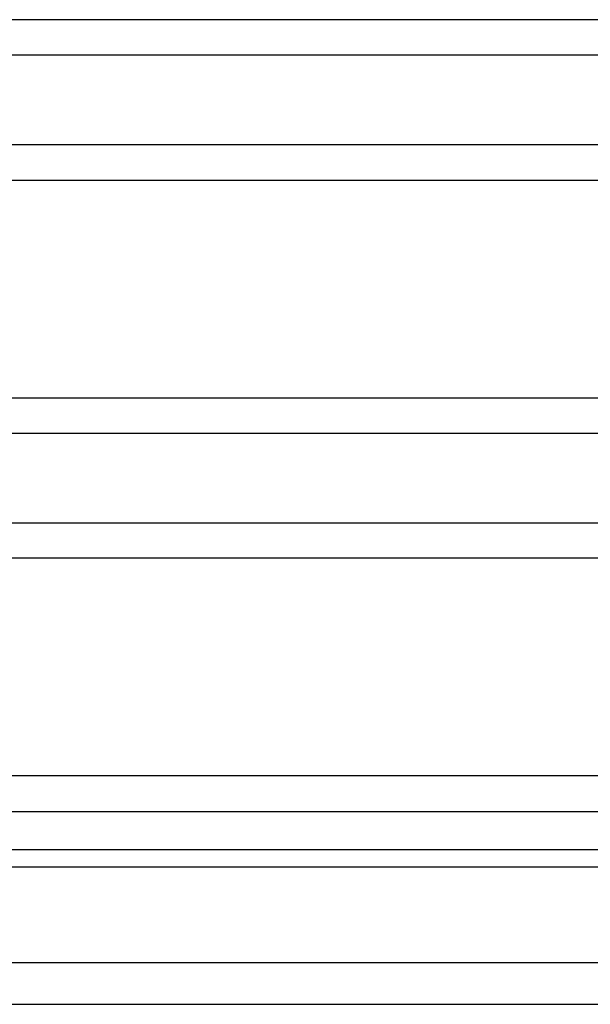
# Model space of a CAD drawing. Header units: inches. Extents: x 0 to 34, y 0 to 22.
# Tile 5 of 75: x 4.644 to 5.24, y 4.814 to 5.843. Entities that reach past the tile are written whole.
import ezdxf

# ---------------------------------------------------------------- set-up
doc = ezdxf.new("R2010")
doc.units = ezdxf.units.IN
doc.header["$LTSCALE"] = 1.87
doc.header["$MEASUREMENT"] = 0
doc.layers.get('0').update_dxf_attribs({"linetype": 'CONTINUOUS'})

msp = doc.modelspace()

# ---------------------------------------------------------------- linework, layer by layer
at = {"color": 7, "linetype": 'CONTINUOUS'}
for p, q in [((7.3208, 5.8433), (3.95, 5.8433)), ((7.2537, 5.8063), (4.0171, 5.8063)), ((7.2537, 5.7124), (4.0171, 5.7124)), ((3.95, 5.6755), (7.3208, 5.6755)), ((4.3543, 5.4483), (6.9165, 5.4483)), ((4.6069, 5.4113), (6.6639, 5.4113)), ((4.6069, 5.3174), (6.6639, 5.3174)), ((6.9165, 5.2805), (4.3543, 5.2805)), ((7.3208, 5.0533), (3.95, 5.0533)), ((4.0447, 5.016), (7.2262, 5.016)), ((4.0447, 4.9761), (7.2262, 4.9761)), ((3.9448, 4.9581), (7.3261, 4.9581)), ((4.0447, 4.8582), (7.2262, 4.8582)), ((4.0008, 4.8144), (7.27, 4.8144))]:
    msp.add_line(p, q, dxfattribs=at)

doc.saveas('drawing.dxf')
